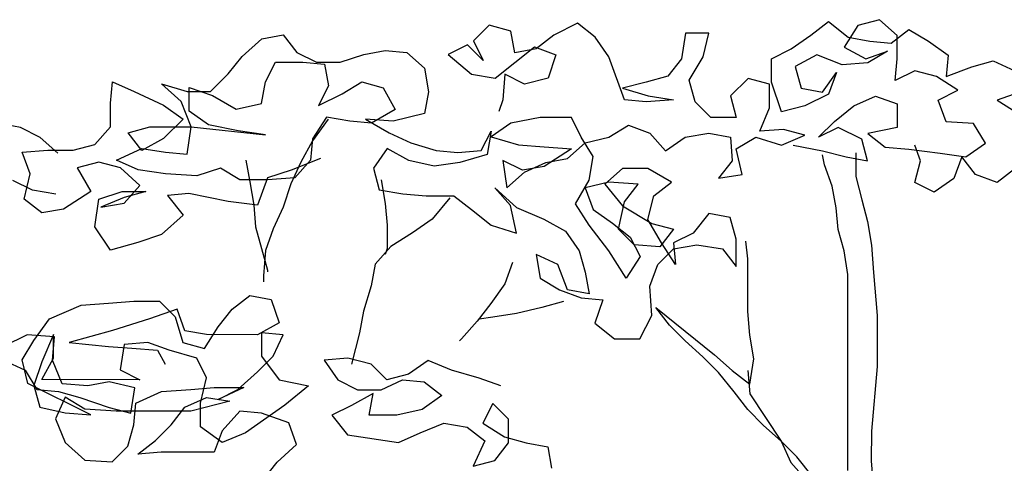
# Model space of a CAD drawing. Header units: millimetres. Extents: x 7407.82 to 7409.94, y 16581.93 to 16584.76.
# Tile 9 of 18: x 7408.39 to 7408.91, y 16584.08 to 16584.31. Entities that reach past the tile are written whole.
import ezdxf

# ---------------------------------------------------------------- set-up
doc = ezdxf.new("R2010")
doc.units = ezdxf.units.MM
doc.header["$LTSCALE"] = 150
doc.header["$MEASUREMENT"] = 0
doc.layers.get('0').update_dxf_attribs({"linetype": 'CONTINUOUS'})

msp = doc.modelspace()

# ---------------------------------------------------------------- linework, layer by layer
for p, q in [((7408.84339, 16584.31383), (7408.83207, 16584.31075)), ((7408.85265, 16584.30558), (7408.84339, 16584.31383)), ((7408.63849, 16584.31093), (7408.63024, 16584.3027)), ((7408.64981, 16584.30783), (7408.63849, 16584.31093)), ((7408.68482, 16584.31191), (7408.67246, 16584.30575)), ((7408.69408, 16584.3047), (7408.68482, 16584.31191)), ((7408.80735, 16584.30562), (7408.81662, 16584.31282)), ((7408.81662, 16584.31282), (7408.82691, 16584.30458)), ((7408.83207, 16584.31075), (7408.82485, 16584.29943)), ((7408.84956, 16584.30147), (7408.85884, 16584.30867)), ((7408.85884, 16584.30867), (7408.86913, 16584.30248)), ((7408.50873, 16584.29457), (7408.51904, 16584.30383)), ((7408.51904, 16584.30383), (7408.53036, 16584.30588)), ((7408.53036, 16584.30588), (7408.53756, 16584.2966)), ((7408.65186, 16584.2965), (7408.64981, 16584.30783)), ((7408.67246, 16584.30575), (7408.66319, 16584.29855)), ((7408.70128, 16584.29439), (7408.69408, 16584.3047)), ((7408.74145, 16584.30671), (7408.73938, 16584.29333)), ((7408.75381, 16584.3067), (7408.74145, 16584.30671)), ((7408.75071, 16584.29435), (7408.75381, 16584.3067)), ((7408.79705, 16584.29843), (7408.80735, 16584.30562)), ((7408.82691, 16584.30458), (7408.83824, 16584.30251)), ((7408.85264, 16584.29323), (7408.85265, 16584.30558)), ((7408.62715, 16584.30064), (7408.61685, 16584.2955)), ((7408.63538, 16584.2924), (7408.62715, 16584.30064)), ((7408.63024, 16584.3027), (7408.63538, 16584.2924)), ((7408.64155, 16584.28312), (7408.66216, 16584.29958)), ((7408.66319, 16584.29855), (7408.65186, 16584.2965)), ((7408.66216, 16584.29958), (7408.67348, 16584.29545)), ((7408.78674, 16584.29329), (7408.79705, 16584.29843)), ((7408.82485, 16584.29943), (7408.83617, 16584.29324)), ((7408.83824, 16584.30251), (7408.84956, 16584.30147)), ((7408.86913, 16584.30248), (7408.87942, 16584.29526)), ((7408.50151, 16584.28531), (7408.50873, 16584.29457)), ((7408.53756, 16584.2966), (7408.54786, 16584.29145)), ((7408.56021, 16584.29143), (7408.57257, 16584.29554)), ((7408.57257, 16584.29554), (7408.5839, 16584.29759)), ((7408.5839, 16584.29759), (7408.59523, 16584.29655)), ((7408.59523, 16584.29655), (7408.60449, 16584.2883)), ((7408.61685, 16584.2955), (7408.6292, 16584.28519)), ((7408.67348, 16584.29545), (7408.66935, 16584.2831)), ((7408.7095, 16584.27173), (7408.70128, 16584.29439)), ((7408.73938, 16584.29333), (7408.73216, 16584.28407)), ((7408.74349, 16584.282), (7408.75071, 16584.29435)), ((7408.78673, 16584.28093), (7408.78674, 16584.29329)), ((7408.81043, 16584.29532), (7408.7991, 16584.28916)), ((7408.82381, 16584.29016), (7408.81043, 16584.29532)), ((7408.83617, 16584.29324), (7408.8475, 16584.29735)), ((7408.8475, 16584.29735), (7408.8372, 16584.29118)), ((7408.8516, 16584.2819), (7408.85264, 16584.29323)), ((7408.87942, 16584.29526), (7408.87838, 16584.28394)), ((7408.52108, 16584.28117), (7408.52623, 16584.29147)), ((7408.52623, 16584.29147), (7408.54065, 16584.29145)), ((7408.54065, 16584.29145), (7408.55197, 16584.29041)), ((7408.54786, 16584.29145), (7408.56021, 16584.29143)), ((7408.55197, 16584.29041), (7408.55402, 16584.27908)), ((7408.60449, 16584.2883), (7408.60653, 16584.27595)), ((7408.7991, 16584.28916), (7408.80217, 16584.27783)), ((7408.8372, 16584.29118), (7408.82381, 16584.29016)), ((7408.87838, 16584.28394), (7408.89177, 16584.28907)), ((7408.89177, 16584.28907), (7408.9031, 16584.29215)), ((7408.9031, 16584.29215), (7408.91442, 16584.28699)), ((7408.49224, 16584.27605), (7408.50151, 16584.28531)), ((7408.6292, 16584.28519), (7408.64155, 16584.28312)), ((7408.6467, 16584.28518), (7408.64566, 16584.27179)), ((7408.65699, 16584.28002), (7408.6467, 16584.28518)), ((7408.66935, 16584.2831), (7408.65699, 16584.28002)), ((7408.73216, 16584.28407), (7408.72083, 16584.28099)), ((7408.77438, 16584.283), (7408.7651, 16584.27374)), ((7408.7857, 16584.2799), (7408.77438, 16584.283)), ((7408.8135, 16584.27576), (7408.82072, 16584.28605)), ((7408.82072, 16584.28605), (7408.81659, 16584.27472)), ((7408.8619, 16584.28704), (7408.8516, 16584.2819)), ((7408.87323, 16584.28394), (7408.8619, 16584.28704)), ((7408.88455, 16584.27672), (7408.87323, 16584.28394)), ((7408.43972, 16584.26992), (7408.44076, 16584.28125)), ((7408.44076, 16584.28125), (7408.45208, 16584.27609)), ((7408.47679, 16584.27092), (7408.4665, 16584.28019)), ((7408.4665, 16584.28019), (7408.47988, 16584.27606)), ((7408.4809, 16584.26576), (7408.48091, 16584.27812)), ((7408.48091, 16584.27812), (7408.49327, 16584.27399)), ((7408.51901, 16584.26985), (7408.52108, 16584.28117)), ((7408.55402, 16584.27908), (7408.54887, 16584.26879)), ((7408.56123, 16584.27496), (7408.57153, 16584.28113)), ((7408.57153, 16584.28113), (7408.58285, 16584.27803)), ((7408.58285, 16584.27803), (7408.58902, 16584.2667)), ((7408.72083, 16584.28099), (7408.70847, 16584.27791)), ((7408.70847, 16584.27791), (7408.72186, 16584.27378)), ((7408.74657, 16584.27067), (7408.74349, 16584.282)), ((7408.78569, 16584.26755), (7408.7857, 16584.2799)), ((7408.79187, 16584.26548), (7408.78673, 16584.28093)), ((7408.80217, 16584.27783), (7408.8135, 16584.27576)), ((7408.45208, 16584.27609), (7408.46752, 16584.26887)), ((7408.47988, 16584.27606), (7408.49224, 16584.27605)), ((7408.49327, 16584.27399), (7408.50562, 16584.26677)), ((7408.54887, 16584.26879), (7408.56123, 16584.27496)), ((7408.60653, 16584.27595), (7408.60446, 16584.26462)), ((7408.72186, 16584.27378), (7408.73524, 16584.27171)), ((7408.7651, 16584.27374), (7408.76818, 16584.26241)), ((7408.81659, 16584.27472), (7408.80423, 16584.26856)), ((7408.82997, 16584.26853), (7408.8413, 16584.27367)), ((7408.8413, 16584.27367), (7408.85262, 16584.26954)), ((7408.87425, 16584.27158), (7408.88455, 16584.27672)), ((7408.91647, 16584.27566), (7408.90514, 16584.27155)), ((7408.43971, 16584.25757), (7408.43972, 16584.26992)), ((7408.46752, 16584.26887), (7408.47781, 16584.26165)), ((7408.48193, 16584.25753), (7408.47679, 16584.27092)), ((7408.50562, 16584.26677), (7408.51901, 16584.26985)), ((7408.64566, 16584.27179), (7408.64359, 16584.26562)), ((7408.72082, 16584.27069), (7408.7095, 16584.27173)), ((7408.73524, 16584.27171), (7408.72082, 16584.27069)), ((7408.7548, 16584.26243), (7408.74657, 16584.27067)), ((7408.78053, 16584.25519), (7408.78569, 16584.26755)), ((7408.80423, 16584.26856), (7408.79187, 16584.26548)), ((7408.81966, 16584.26031), (7408.82997, 16584.26853)), ((7408.85262, 16584.26954), (7408.85261, 16584.25719)), ((7408.87835, 16584.26025), (7408.87425, 16584.27158)), ((7408.90514, 16584.27155), (7408.91646, 16584.26434)), ((7408.49119, 16584.25855), (7408.4809, 16584.26576)), ((7408.55298, 16584.26261), (7408.54576, 16584.25129)), ((7408.56533, 16584.26054), (7408.55298, 16584.26261)), ((7408.58902, 16584.2667), (7408.57666, 16584.2595)), ((7408.60446, 16584.26462), (7408.58799, 16584.26052)), ((7408.66521, 16584.26251), (7408.64977, 16584.25943)), ((7408.68169, 16584.26249), (7408.66521, 16584.26251)), ((7408.68683, 16584.25219), (7408.68169, 16584.26249)), ((7408.76818, 16584.26241), (7408.7548, 16584.26243)), ((7408.39249, 16584.25714), (7408.38117, 16584.25921)), ((7408.40279, 16584.25198), (7408.39249, 16584.25714)), ((7408.43146, 16584.24831), (7408.43971, 16584.25757)), ((7408.44897, 16584.25447), (7408.4603, 16584.25755)), ((7408.4603, 16584.25755), (7408.48193, 16584.25753)), ((7408.47781, 16584.26165), (7408.4675, 16584.25136)), ((7408.47985, 16584.24311), (7408.48193, 16584.25753)), ((7408.48193, 16584.25753), (7408.52105, 16584.25337)), ((7408.50664, 16584.25544), (7408.49119, 16584.25855)), ((7408.55401, 16584.26158), (7408.54576, 16584.25026)), ((7408.57666, 16584.2595), (7408.56533, 16584.26054)), ((7408.58799, 16584.26052), (7408.57357, 16584.26156)), ((7408.57357, 16584.26156), (7408.58592, 16584.25434)), ((7408.64977, 16584.25943), (7408.63946, 16584.25223)), ((7408.70124, 16584.25218), (7408.71154, 16584.25835)), ((7408.71154, 16584.25835), (7408.72287, 16584.25422)), ((7408.81142, 16584.25208), (7408.81966, 16584.26031)), ((7408.82172, 16584.25722), (7408.81142, 16584.25208)), ((7408.83407, 16584.25103), (7408.82172, 16584.25722)), ((7408.85261, 16584.25719), (7408.83716, 16584.25411)), ((7408.89277, 16584.25921), (7408.87835, 16584.26025)), ((7408.89894, 16584.24891), (7408.89277, 16584.25921)), ((7408.41205, 16584.24374), (7408.40279, 16584.25198)), ((7408.45617, 16584.24519), (7408.44897, 16584.25447)), ((7408.52105, 16584.25337), (7408.50664, 16584.25544)), ((7408.58592, 16584.25434), (7408.59724, 16584.24918)), ((7408.63431, 16584.24503), (7408.63946, 16584.25532)), ((7408.63946, 16584.25532), (7408.63739, 16584.24297)), ((7408.63946, 16584.25223), (7408.65387, 16584.2481)), ((7408.693, 16584.24189), (7408.68683, 16584.25219)), ((7408.68888, 16584.2491), (7408.70124, 16584.25218)), ((7408.72287, 16584.25422), (7408.7311, 16584.24494)), ((7408.7311, 16584.24494), (7408.7414, 16584.25214)), ((7408.7414, 16584.25214), (7408.75376, 16584.25419)), ((7408.75376, 16584.25419), (7408.76508, 16584.25212)), ((7408.76508, 16584.25212), (7408.7661, 16584.23976)), ((7408.76817, 16584.24594), (7408.77847, 16584.25211)), ((7408.77847, 16584.25211), (7408.79185, 16584.24798)), ((7408.79289, 16584.25621), (7408.78053, 16584.25519)), ((7408.79185, 16584.24798), (7408.80421, 16584.25311)), ((7408.80421, 16584.25311), (7408.79289, 16584.25621)), ((7408.83716, 16584.25411), (7408.84642, 16584.2469)), ((7408.42013, 16584.24523), (7408.43146, 16584.24831)), ((7408.4675, 16584.25136), (7408.45617, 16584.24519)), ((7408.54576, 16584.25026), (7408.53957, 16584.23894)), ((7408.54576, 16584.25129), (7408.54472, 16584.23996)), ((7408.59724, 16584.24918), (7408.61062, 16584.24505)), ((7408.65387, 16584.2481), (7408.66726, 16584.24706)), ((7408.66726, 16584.24706), (7408.68167, 16584.24602)), ((7408.67961, 16584.24087), (7408.68888, 16584.2491)), ((7408.79803, 16584.24797), (7408.81347, 16584.24487)), ((7408.83715, 16584.2397), (7408.83407, 16584.25103)), ((7408.84642, 16584.2469), (7408.85878, 16584.24585)), ((7408.86495, 16584.23967), (7408.86187, 16584.24791)), ((7408.88863, 16584.24171), (7408.89894, 16584.24891)), ((7408.39336, 16584.24422), (7408.40675, 16584.24524)), ((7408.39747, 16584.23289), (7408.39336, 16584.24422)), ((7408.40675, 16584.24524), (7408.42013, 16584.24523)), ((7408.44278, 16584.24006), (7408.45617, 16584.24622)), ((7408.45617, 16584.24622), (7408.46853, 16584.24415)), ((7408.46853, 16584.24415), (7408.47985, 16584.24311)), ((7408.58488, 16584.24611), (7408.57767, 16584.23582)), ((7408.5962, 16584.23992), (7408.58488, 16584.24611)), ((7408.61062, 16584.24505), (7408.62195, 16584.24401)), ((7408.62195, 16584.24401), (7408.63431, 16584.24503)), ((7408.63739, 16584.24297), (7408.62297, 16584.23886)), ((7408.68167, 16584.24602), (7408.66725, 16584.23676)), ((7408.69093, 16584.22953), (7408.693, 16584.24189)), ((7408.77124, 16584.23255), (7408.76817, 16584.24594)), ((7408.81347, 16584.24487), (7408.82582, 16584.24177)), ((7408.81449, 16584.23766), (7408.81347, 16584.24281)), ((7408.82582, 16584.24177), (7408.83715, 16584.2397)), ((7408.83097, 16584.24382), (7408.83096, 16584.23146)), ((7408.85878, 16584.24585), (7408.87525, 16584.24378)), ((7408.87525, 16584.24378), (7408.88863, 16584.24171)), ((7408.88658, 16584.24171), (7408.88245, 16584.23039)), ((7408.89377, 16584.23244), (7408.88658, 16584.24171)), ((7408.43351, 16584.23904), (7408.42218, 16584.23596)), ((7408.44484, 16584.23594), (7408.43351, 16584.23904)), ((7408.4541, 16584.2349), (7408.44278, 16584.24006)), ((7408.51074, 16584.24), (7408.51279, 16584.22867)), ((7408.53957, 16584.23894), (7408.53441, 16584.22762)), ((7408.54987, 16584.24099), (7408.53442, 16584.23483)), ((7408.54472, 16584.23996), (7408.53647, 16584.2307)), ((7408.60959, 16584.23682), (7408.5962, 16584.23992)), ((7408.62297, 16584.23886), (7408.60959, 16584.23682)), ((7408.65592, 16584.23471), (7408.64563, 16584.23987)), ((7408.64563, 16584.23987), (7408.64767, 16584.22545)), ((7408.66725, 16584.23676), (7408.65592, 16584.23471)), ((7408.65695, 16584.23368), (7408.66828, 16584.23882)), ((7408.66828, 16584.23882), (7408.67961, 16584.24087)), ((7408.7661, 16584.23976), (7408.75888, 16584.2305)), ((7408.8186, 16584.22633), (7408.81449, 16584.23766)), ((7408.86185, 16584.22835), (7408.86495, 16584.23967)), ((7408.39437, 16584.21951), (7408.39747, 16584.23289)), ((7408.42218, 16584.23596), (7408.42938, 16584.2236)), ((7408.45513, 16584.22666), (7408.44484, 16584.23594)), ((7408.46852, 16584.23283), (7408.4541, 16584.2349)), ((7408.48499, 16584.23178), (7408.46852, 16584.23283)), ((7408.49735, 16584.23589), (7408.48499, 16584.23178)), ((7408.50764, 16584.2297), (7408.49735, 16584.23589)), ((7408.53442, 16584.23483), (7408.52206, 16584.23072)), ((7408.57767, 16584.23582), (7408.58074, 16584.22449)), ((7408.64767, 16584.22545), (7408.65695, 16584.23368)), ((7408.70844, 16584.2357), (7408.69916, 16584.22747)), ((7408.72182, 16584.23568), (7408.70844, 16584.2357)), ((7408.73417, 16584.22846), (7408.72182, 16584.23568)), ((7408.75888, 16584.2305), (7408.77124, 16584.23255)), ((7408.83096, 16584.23146), (7408.83404, 16584.21911)), ((7408.9051, 16584.22831), (7408.89377, 16584.23244)), ((7408.91437, 16584.23551), (7408.9051, 16584.22831)), ((7408.39864, 16584.22419), (7408.38835, 16584.22934)), ((7408.44688, 16584.2174), (7408.45513, 16584.22666)), ((7408.52206, 16584.22969), (7408.50764, 16584.2297)), ((7408.51279, 16584.22867), (7408.51484, 16584.21631)), ((7408.52206, 16584.23072), (7408.5169, 16584.21631)), ((7408.53647, 16584.2307), (7408.52206, 16584.22969)), ((7408.53441, 16584.22762), (7408.53028, 16584.21527)), ((7408.58178, 16584.22963), (7408.58383, 16584.21728)), ((7408.68371, 16584.21718), (7408.69093, 16584.22953)), ((7408.70122, 16584.22849), (7408.68886, 16584.22542)), ((7408.69916, 16584.22747), (7408.70842, 16584.21613)), ((7408.71667, 16584.22745), (7408.70122, 16584.22849)), ((7408.70945, 16584.21819), (7408.71667, 16584.22745)), ((7408.7249, 16584.22127), (7408.73417, 16584.22846)), ((7408.82065, 16584.215), (7408.8186, 16584.22633)), ((7408.87214, 16584.22319), (7408.86185, 16584.22835)), ((7408.88245, 16584.23039), (7408.87214, 16584.22319)), ((7408.411, 16584.22212), (7408.39864, 16584.22419)), ((7408.42938, 16584.2236), (7408.41496, 16584.21434)), ((7408.4335, 16584.21947), (7408.44586, 16584.22358)), ((7408.44586, 16584.22358), (7408.45821, 16584.22357)), ((7408.45821, 16584.22357), (7408.44688, 16584.22049)), ((7408.48086, 16584.22252), (7408.46954, 16584.2215)), ((7408.46954, 16584.2215), (7408.47776, 16584.21119)), ((7408.50145, 16584.21838), (7408.48086, 16584.22252)), ((7408.58074, 16584.22449), (7408.5931, 16584.22242)), ((7408.5931, 16584.22242), (7408.60545, 16584.22137)), ((7408.60545, 16584.22137), (7408.61987, 16584.22136)), ((7408.61987, 16584.22136), (7408.62913, 16584.21415)), ((7408.64973, 16584.21619), (7408.6415, 16584.22546)), ((7408.6415, 16584.22546), (7408.65281, 16584.21515)), ((7408.68886, 16584.22542), (7408.69297, 16584.21409)), ((7408.7218, 16584.20891), (7408.7249, 16584.22127)), ((7408.40363, 16584.21229), (7408.39437, 16584.21951)), ((7408.43142, 16584.20506), (7408.4335, 16584.21947)), ((7408.44688, 16584.22049), (7408.43452, 16584.21535)), ((7408.43452, 16584.21535), (7408.44688, 16584.2174)), ((7408.5169, 16584.21631), (7408.50145, 16584.21838)), ((7408.51484, 16584.21631), (7408.51586, 16584.20498)), ((7408.58383, 16584.21728), (7408.58485, 16584.20595)), ((7408.61781, 16584.22033), (7408.60853, 16584.20902)), ((7408.6528, 16584.20177), (7408.64973, 16584.21619)), ((7408.6909, 16584.20585), (7408.68371, 16584.21718)), ((7408.70635, 16584.20378), (7408.70945, 16584.21819)), ((7408.70842, 16584.21613), (7408.72385, 16584.20685)), ((7408.83404, 16584.21911), (7408.83712, 16584.20778)), ((7408.41496, 16584.21434), (7408.40363, 16584.21229)), ((7408.47776, 16584.21119), (7408.46643, 16584.20091)), ((7408.53028, 16584.21527), (7408.52512, 16584.20394)), ((7408.62913, 16584.21415), (7408.63942, 16584.2059)), ((7408.65281, 16584.21515), (7408.66722, 16584.20896)), ((7408.69297, 16584.21409), (7408.70326, 16584.20687)), ((7408.75372, 16584.21197), (7408.74547, 16584.20168)), ((7408.76504, 16584.2099), (7408.75372, 16584.21197)), ((7408.82167, 16584.20367), (7408.82065, 16584.215)), ((7408.43965, 16584.1927), (7408.43142, 16584.20506)), ((7408.58485, 16584.20595), (7408.58484, 16584.19359)), ((7408.60853, 16584.20902), (7408.59823, 16584.20182)), ((7408.63942, 16584.2059), (7408.6528, 16584.20177)), ((7408.66722, 16584.20896), (7408.67854, 16584.20277)), ((7408.70119, 16584.19246), (7408.6909, 16584.20585)), ((7408.70326, 16584.20687), (7408.71252, 16584.19965)), ((7408.72899, 16584.19655), (7408.7218, 16584.20891)), ((7408.72385, 16584.20685), (7408.73518, 16584.20375)), ((7408.76812, 16584.19857), (7408.76504, 16584.2099)), ((7408.83712, 16584.20778), (7408.83917, 16584.19542)), ((7408.46643, 16584.20091), (7408.45407, 16584.1968)), ((7408.51586, 16584.20498), (7408.52201, 16584.18232)), ((7408.52512, 16584.20394), (7408.52099, 16584.19262)), ((7408.59823, 16584.20182), (7408.5869, 16584.19462)), ((7408.67854, 16584.20277), (7408.68574, 16584.19247)), ((7408.71458, 16584.19553), (7408.70635, 16584.20378)), ((7408.73518, 16584.20375), (7408.72796, 16584.19449)), ((7408.74547, 16584.20168), (7408.73517, 16584.19654)), ((7408.82475, 16584.19234), (7408.82167, 16584.20367)), ((7408.45407, 16584.1968), (7408.43965, 16584.1927)), ((7408.71252, 16584.19965), (7408.71766, 16584.18935)), ((7408.72796, 16584.19449), (7408.71458, 16584.19553)), ((7408.73619, 16584.18522), (7408.72899, 16584.19655)), ((7408.73517, 16584.19654), (7408.73619, 16584.18522)), ((7408.73517, 16584.19345), (7408.74753, 16584.1955)), ((7408.74753, 16584.1955), (7408.76091, 16584.19343)), ((7408.76811, 16584.18416), (7408.76812, 16584.19857)), ((7408.77429, 16584.18827), (7408.77327, 16584.19754)), ((7408.83917, 16584.19542), (7408.84018, 16584.181)), ((7408.52099, 16584.19262), (7408.51995, 16584.17924)), ((7408.5869, 16584.19462), (7408.57865, 16584.18536)), ((7408.58484, 16584.19359), (7408.5838, 16584.1905)), ((7408.67441, 16584.18527), (7408.66309, 16584.19043)), ((7408.66309, 16584.19043), (7408.66514, 16584.17807)), ((7408.68574, 16584.19247), (7408.68882, 16584.18114)), ((7408.71044, 16584.17803), (7408.70119, 16584.19246)), ((7408.72692, 16584.18522), (7408.73517, 16584.19345)), ((7408.76091, 16584.19343), (7408.76811, 16584.18416)), ((7408.8268, 16584.17998), (7408.82475, 16584.19234)), ((7408.57865, 16584.18536), (7408.57658, 16584.17404)), ((7408.65073, 16584.18632), (7408.6466, 16584.175)), ((7408.67955, 16584.17188), (7408.67441, 16584.18527)), ((7408.71766, 16584.18935), (7408.71044, 16584.17803)), ((7408.72279, 16584.1739), (7408.72692, 16584.18522)), ((7408.77427, 16584.16047), (7408.77429, 16584.18827)), ((7408.51995, 16584.17924), (7408.51995, 16584.17615)), ((7408.52201, 16584.18232), (7408.52201, 16584.18129)), ((7408.68882, 16584.18114), (7408.69087, 16584.16981)), ((7408.8267, 16584.07702), (7408.8268, 16584.17998)), ((7408.84018, 16584.181), (7408.84222, 16584.15835)), ((7408.57658, 16584.17404), (7408.57245, 16584.16065)), ((7408.6466, 16584.175), (7408.63938, 16584.16471)), ((7408.66514, 16584.17807), (7408.67543, 16584.17189)), ((7408.50346, 16584.16175), (7408.51273, 16584.16895)), ((7408.51273, 16584.16895), (7408.52406, 16584.16688)), ((7408.67543, 16584.17189), (7408.68675, 16584.16776)), ((7408.69087, 16584.16981), (7408.67955, 16584.17188)), ((7408.72381, 16584.15846), (7408.72279, 16584.1739)), ((7408.4077, 16584.15669), (7408.42418, 16584.16388)), ((7408.42418, 16584.16388), (7408.43859, 16584.16489)), ((7408.43859, 16584.16489), (7408.45198, 16584.16591)), ((7408.45198, 16584.16591), (7408.46537, 16584.1659)), ((7408.46537, 16584.1659), (7408.4736, 16584.15766)), ((7408.52406, 16584.16688), (7408.52817, 16584.15452)), ((7408.63938, 16584.16471), (7408.63217, 16584.15545)), ((7408.67748, 16584.16571), (7408.66615, 16584.16263)), ((7408.68675, 16584.16776), (7408.69808, 16584.16672)), ((7408.69808, 16584.16672), (7408.69395, 16584.15436)), ((7408.47463, 16584.16177), (7408.46021, 16584.15664)), ((7408.47874, 16584.15044), (7408.47463, 16584.16177)), ((7408.49624, 16584.15249), (7408.50346, 16584.16175)), ((7408.57245, 16584.16065), (7408.57038, 16584.14933)), ((7408.65276, 16584.15955), (7408.6404, 16584.1575)), ((7408.66615, 16584.16263), (7408.65276, 16584.15955)), ((7408.73307, 16584.1533), (7408.72587, 16584.16257)), ((7408.72587, 16584.16257), (7408.75674, 16584.13783)), ((7408.77528, 16584.14811), (7408.77427, 16584.16047)), ((7408.39945, 16584.14537), (7408.4077, 16584.15669)), ((7408.46021, 16584.15664), (7408.44064, 16584.15048)), ((7408.4736, 16584.15766), (7408.4777, 16584.14427)), ((7408.52817, 16584.15452), (7408.51683, 16584.14835)), ((7408.63217, 16584.15545), (7408.62392, 16584.14619)), ((7408.6404, 16584.1575), (7408.6332, 16584.15648)), ((7408.69395, 16584.15436), (7408.70423, 16584.14612)), ((7408.71762, 16584.14611), (7408.72381, 16584.15846)), ((7408.7413, 16584.14505), (7408.73307, 16584.1533)), ((7408.84222, 16584.15835), (7408.8422, 16584.13158)), ((7408.39582, 16584.14833), (7408.38346, 16584.14216)), ((7408.41023, 16584.14728), (7408.39582, 16584.14833)), ((7408.40975, 16584.14845), (7408.40356, 16584.13404)), ((7408.40974, 16584.13609), (7408.40975, 16584.14845)), ((7408.44064, 16584.15048), (7408.41798, 16584.14432)), ((7408.49006, 16584.14837), (7408.47874, 16584.15044)), ((7408.48903, 16584.14117), (7408.49624, 16584.15249)), ((7408.51683, 16584.14835), (7408.49006, 16584.14837)), ((7408.5189, 16584.14938), (7408.51888, 16584.13702)), ((7408.53022, 16584.14834), (7408.5189, 16584.14938)), ((7408.52506, 16584.13701), (7408.53022, 16584.14834)), ((7408.57038, 16584.14933), (7408.56625, 16584.13286)), ((7408.39326, 16584.13508), (7408.39945, 16584.14537)), ((7408.40919, 16584.13493), (7408.41023, 16584.14728)), ((7408.41798, 16584.14432), (7408.43857, 16584.14224)), ((7408.44681, 16584.14326), (7408.44474, 16584.12988)), ((7408.45917, 16584.14428), (7408.44681, 16584.14326)), ((7408.47049, 16584.14015), (7408.45917, 16584.14428)), ((7408.4777, 16584.14427), (7408.48903, 16584.14117)), ((7408.62392, 16584.14619), (7408.62289, 16584.14516)), ((7408.70423, 16584.14612), (7408.71762, 16584.14611)), ((7408.75056, 16584.13681), (7408.7413, 16584.14505)), ((7408.77733, 16584.13575), (7408.77528, 16584.14811)), ((7408.43857, 16584.14224), (7408.45093, 16584.1412)), ((7408.45093, 16584.1412), (7408.46431, 16584.14016)), ((7408.46431, 16584.14016), (7408.46843, 16584.13295)), ((7408.4849, 16584.13602), (7408.47049, 16584.14015)), ((7408.75674, 16584.13783), (7408.766, 16584.12959)), ((7408.38345, 16584.13495), (7408.39477, 16584.12979)), ((7408.39634, 16584.12272), (7408.39326, 16584.13508)), ((7408.40356, 16584.13404), (7408.39943, 16584.12168)), ((7408.40355, 16584.12477), (7408.40974, 16584.13609)), ((7408.41433, 16584.12257), (7408.40919, 16584.13493)), ((7408.49004, 16584.12572), (7408.4849, 16584.13602)), ((7408.51682, 16584.12878), (7408.52506, 16584.13701)), ((7408.51888, 16584.13702), (7408.52814, 16584.12466)), ((7408.56419, 16584.13595), (7408.55183, 16584.13493)), ((7408.55183, 16584.13493), (7408.55903, 16584.12463)), ((7408.57654, 16584.13285), (7408.56419, 16584.13595)), ((7408.58477, 16584.1246), (7408.57654, 16584.13285)), ((7408.6064, 16584.13488), (7408.5961, 16584.12768)), ((7408.61876, 16584.12972), (7408.6064, 16584.13488)), ((7408.75879, 16584.12856), (7408.75056, 16584.13681)), ((7408.77526, 16584.12237), (7408.77733, 16584.13575)), ((7408.39477, 16584.12979), (7408.40094, 16584.11949)), ((7408.44474, 16584.12988), (7408.45503, 16584.12472)), ((7408.50651, 16584.11953), (7408.51682, 16584.12878)), ((7408.5961, 16584.12768), (7408.58477, 16584.1246)), ((7408.63317, 16584.12559), (7408.61876, 16584.12972)), ((7408.76702, 16584.11826), (7408.75879, 16584.12856)), ((7408.766, 16584.12959), (7408.77526, 16584.12237)), ((7408.77424, 16584.12958), (7408.77526, 16584.11722)), ((7408.8422, 16584.13158), (7408.83908, 16584.0976)), ((7408.42927, 16584.10621), (7408.39634, 16584.12272)), ((7408.45503, 16584.12472), (7408.40355, 16584.12477)), ((7408.42771, 16584.12153), (7408.41433, 16584.12257)), ((7408.43904, 16584.12357), (7408.42771, 16584.12153)), ((7408.45243, 16584.12047), (7408.43904, 16584.12357)), ((7408.48694, 16584.11234), (7408.49004, 16584.12572)), ((7408.52814, 16584.12466), (7408.54358, 16584.12155)), ((7408.55903, 16584.12463), (7408.56932, 16584.11947)), ((7408.58168, 16584.11946), (7408.59301, 16584.1246)), ((7408.59301, 16584.1246), (7408.60433, 16584.12356)), ((7408.60433, 16584.12356), (7408.6136, 16584.11634)), ((7408.64449, 16584.12146), (7408.63317, 16584.12559)), ((7408.39943, 16584.12168), (7408.40251, 16584.11035)), ((7408.40094, 16584.11949), (7408.41227, 16584.11845)), ((7408.41227, 16584.11845), (7408.42359, 16584.11535)), ((7408.45035, 16584.10709), (7408.45243, 16584.12047)), ((7408.45296, 16584.11237), (7408.46635, 16584.11853)), ((7408.46635, 16584.11853), (7408.4818, 16584.11955)), ((7408.4818, 16584.11955), (7408.49416, 16584.12057)), ((7408.49416, 16584.12057), (7408.5096, 16584.12055)), ((7408.5096, 16584.12055), (7408.49621, 16584.11439)), ((7408.49621, 16584.11439), (7408.50651, 16584.11953)), ((7408.54358, 16584.12155), (7408.53122, 16584.11127)), ((7408.57756, 16584.1174), (7408.56623, 16584.11123)), ((7408.56932, 16584.11947), (7408.58168, 16584.11946)), ((7408.57549, 16584.10608), (7408.57756, 16584.1174)), ((7408.77422, 16584.10898), (7408.76702, 16584.11826)), ((7408.77526, 16584.11722), (7408.79171, 16584.09249)), ((7408.4159, 16584.11549), (7408.41074, 16584.10417)), ((7408.42619, 16584.1093), (7408.4159, 16584.11549)), ((7408.42359, 16584.11535), (7408.43903, 16584.11019)), ((7408.45192, 16584.10104), (7408.45296, 16584.11237)), ((7408.4787, 16584.11029), (7408.49003, 16584.11542)), ((7408.50239, 16584.11335), (7408.48179, 16584.10822)), ((7408.48693, 16584.09998), (7408.48694, 16584.11234)), ((7408.49003, 16584.11542), (7408.50239, 16584.11335)), ((7408.6136, 16584.11634), (7408.60329, 16584.10914)), ((7408.64036, 16584.1122), (7408.63521, 16584.1019)), ((7408.64859, 16584.10395), (7408.64036, 16584.1122)), ((7408.40251, 16584.11035), (7408.41589, 16584.10725)), ((7408.41589, 16584.10725), (7408.42927, 16584.10621)), ((7408.44266, 16584.10826), (7408.42619, 16584.1093)), ((7408.43903, 16584.11019), (7408.45035, 16584.10709)), ((7408.48179, 16584.10822), (7408.44266, 16584.10826)), ((7408.47149, 16584.10102), (7408.4787, 16584.11029)), ((7408.50753, 16584.1082), (7408.49825, 16584.09791)), ((7408.51886, 16584.10716), (7408.50753, 16584.1082)), ((7408.53122, 16584.11127), (7408.51061, 16584.09687)), ((7408.53327, 16584.102), (7408.51886, 16584.10716)), ((7408.56623, 16584.11123), (7408.55592, 16584.1061)), ((7408.60329, 16584.10914), (7408.5899, 16584.10606)), ((7408.78245, 16584.10074), (7408.77422, 16584.10898)), ((7408.41074, 16584.10417), (7408.41587, 16584.09181)), ((7408.53738, 16584.09067), (7408.53327, 16584.102)), ((7408.55592, 16584.1061), (7408.56415, 16584.09579)), ((7408.5899, 16584.10606), (7408.57549, 16584.10608)), ((7408.60225, 16584.09679), (7408.61461, 16584.10192)), ((7408.61461, 16584.10192), (7408.62697, 16584.09985)), ((7408.63521, 16584.1019), (7408.64653, 16584.09469)), ((7408.64858, 16584.0916), (7408.64859, 16584.10395)), ((7408.44882, 16584.08972), (7408.45192, 16584.10104)), ((7408.46324, 16584.09279), (7408.47149, 16584.10102)), ((7408.49825, 16584.09173), (7408.48693, 16584.09998)), ((7408.49825, 16584.09791), (7408.49413, 16584.08659)), ((7408.51061, 16584.09687), (7408.49825, 16584.09173)), ((7408.59092, 16584.09165), (7408.60225, 16584.09679)), ((7408.62697, 16584.09985), (7408.63623, 16584.09264)), ((7408.79171, 16584.09249), (7408.78245, 16584.10074)), ((7408.83908, 16584.0976), (7408.83906, 16584.08215)), ((7408.41587, 16584.09181), (7408.42616, 16584.08253)), ((7408.45397, 16584.0856), (7408.46324, 16584.09279)), ((7408.56415, 16584.09579), (7408.59092, 16584.09165)), ((7408.63623, 16584.09264), (7408.63004, 16584.07926)), ((7408.64137, 16584.08233), (7408.64858, 16584.0916)), ((7408.64653, 16584.09469), (7408.65785, 16584.09159)), ((7408.65785, 16584.09159), (7408.66917, 16584.08952)), ((7408.79994, 16584.08425), (7408.79171, 16584.09249)), ((7408.79171, 16584.09249), (7408.79685, 16584.08116)), ((7408.44058, 16584.08149), (7408.44882, 16584.08972)), ((7408.46632, 16584.08661), (7408.45397, 16584.0856)), ((7408.49413, 16584.08659), (7408.46632, 16584.08661)), ((7408.52707, 16584.08141), (7408.53738, 16584.09067)), ((7408.66917, 16584.08952), (7408.67122, 16584.07819)), ((7408.42616, 16584.08253), (7408.44058, 16584.08149)), ((7408.51985, 16584.07215), (7408.52707, 16584.08141)), ((7408.63004, 16584.07926), (7408.64137, 16584.08233)), ((7408.79685, 16584.08116), (7408.80508, 16584.07189)), ((7408.80817, 16584.07394), (7408.79994, 16584.08425)), ((7408.83906, 16584.08215), (7408.84008, 16584.06774))]:
    msp.add_line(p, q)

doc.saveas('drawing.dxf')
